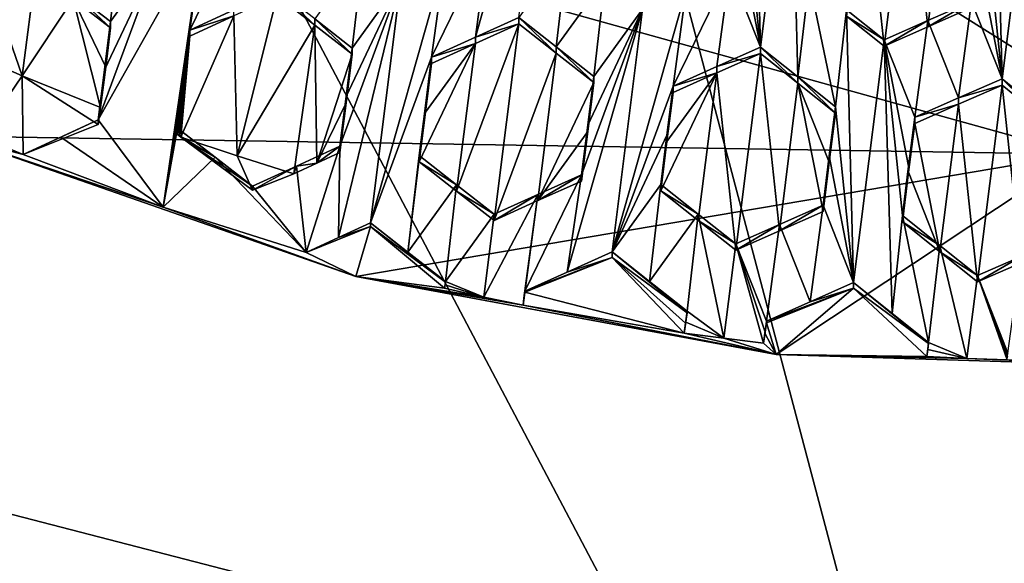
# Model space of a CAD drawing. Header units: metres. Extents: x -28 to 28, y -243 to 28.
# Tile 10 of 147: x -2.91 to -0.2, y -229.59 to -228.1. Entities that reach past the tile are written whole.
import ezdxf

# ---------------------------------------------------------------- set-up
doc = ezdxf.new("R2010")
doc.units = ezdxf.units.M
doc.layers.add('solid_10661043', color=7, linetype='CONTINUOUS')

msp = doc.modelspace()

# ---------------------------------------------------------------- linework, layer by layer
at = {"layer": 'solid_10661043'}
for points in [[(-6.468189, -240.147827, 149.682373), (0, -240.141998, 149.723801), (-2.982479, -33.177227, 120.627815)], [(0, -240.141998, 149.723801), (-0.000043, -33.363544, 120.662979), (-2.982479, -33.177227, 120.627815)], [(-3.305357, -235.757614, 145.381073), (-4.885979, -33.363503, 116.919937), (0.002991, -33.878384, 117.022713)], [(0, -235.869141, 145.41066), (-3.305357, -235.757614, 145.381073), (0.002991, -33.878384, 117.022713)], [(-8.043475, -223.244019, 117.530037), (8.043475, -227.407623, 118.645668), (5.242968, -231.574844, 119.762268)], [(-8.043475, -223.244019, 117.530037), (5.242968, -231.574844, 119.762268), (-7.775297, -228.205399, 118.859436)], [(0, -228.467987, 135.338913), (-3.987878, -227.359024, 135.041779), (-0.000009, -227.948135, 137.278625)], [(-3.094041, -228.418076, 132.944412), (-3.987878, -227.359024, 135.041779), (0, -228.467987, 135.338913)], [(-1.455541, -227.424454, 133.139847), (-1.658637, -228.145981, 133.09314), (-1.53919, -228.091782, 133.104263)], [(-1.62338, -227.880539, 133.10733), (-1.658637, -228.145981, 133.09314), (-1.455541, -227.424454, 133.139847)], [(-0.894589, -227.423859, 133.17366), (-0.925201, -227.690521, 133.159149), (-0.874922, -228.173447, 133.13739)], [(-0.894589, -227.423859, 133.17366), (-0.874922, -228.173447, 133.13739), (-0.791273, -227.505829, 133.174072)], [(-0.77216, -228.255127, 133.137177), (-0.791273, -227.505829, 133.174072), (-0.874922, -228.173447, 133.13739)], [(-0.77216, -228.255127, 133.137177), (-0.740994, -227.988907, 133.151718), (-0.791273, -227.505829, 133.174072)], [(-0.260932, -227.777008, 133.174225), (-0.210654, -228.260727, 133.149536), (-0.230561, -227.510223, 133.188522)], [(-0.230561, -227.510223, 133.188522), (-0.210654, -228.260727, 133.149536), (-0.127005, -227.593399, 133.18512)], [(-2.42188, -227.530655, 137.232422), (-6.835716, -227.604538, 137.371872), (0, -232.123337, 138.397369)], [(-1.129875, -227.85202, 137.283493), (-2.42188, -227.530655, 137.232422), (0, -232.123337, 138.397369)], [(-6.835716, -227.604538, 137.371872), (-11.290958, -232.286453, 138.747162), (0, -232.123337, 138.397369)], [(-0.127005, -227.593399, 133.18512), (-0.210654, -228.260727, 133.149536), (-0.108092, -228.343155, 133.145966)], [(-0.534875, -228.170334, 133.085724), (-0.467052, -227.628967, 133.115631), (-0.586814, -227.681915, 133.109695)], [(-0.534875, -228.170334, 133.085724), (-0.414671, -228.117325, 133.091171), (-0.467052, -227.628967, 133.115631)], [(-0.414671, -228.117325, 133.091171), (-0.364438, -227.71106, 133.113464), (-0.467052, -227.628967, 133.115631)], [(-0.638266, -228.087814, 133.087158), (-0.534875, -228.170334, 133.085724), (-0.586814, -227.681915, 133.109695)], [(-0.874922, -228.173447, 133.13739), (-0.925201, -227.690521, 133.159149), (-0.942112, -227.825485, 133.151733)], [(-0.414671, -228.117325, 133.091171), (-0.294844, -228.064651, 133.095947), (-0.364438, -227.71106, 133.113464)], [(-0.260932, -227.777008, 133.174225), (-0.277742, -227.911133, 133.167007), (-0.210654, -228.260727, 133.149536)], [(-2.443489, -228.126343, 133.021545), (-2.287648, -227.805557, 133.049255), (-2.406749, -227.860596, 133.034454)], [(-2.443489, -228.126343, 133.021545), (-2.322655, -228.070557, 133.036331), (-2.287648, -227.805557, 133.049255)], [(-2.764639, -228.023834, 132.987656), (-2.661607, -228.102997, 132.997681), (-2.630712, -227.837341, 133.009323)], [(-2.630712, -227.837341, 133.009323), (-2.661607, -228.102997, 132.997681), (-2.527679, -227.916595, 133.019012)], [(-0.874922, -228.173447, 133.13739), (-0.942112, -227.825485, 133.151733), (-0.959112, -227.961166, 133.144287)], [(-2.527679, -227.916595, 133.019012), (-2.695518, -228.372971, 132.985367), (-2.406749, -227.860596, 133.034454)], [(-2.517237, -228.613892, 132.996887), (-2.406749, -227.860596, 133.034454), (-2.695518, -228.372971, 132.985367)], [(-2.443489, -228.126343, 133.021545), (-2.406749, -227.860596, 133.034454), (-2.517237, -228.613892, 132.996887)], [(-1.129875, -227.85202, 137.283493), (0, -232.123337, 138.397369), (-0.000009, -227.948135, 137.278625)], [(-1.62338, -227.880539, 133.10733), (-1.779221, -228.200836, 133.08139), (-1.658637, -228.145981, 133.09314)], [(-1.62338, -227.880539, 133.10733), (-1.742747, -227.934875, 133.095566), (-1.779221, -228.200836, 133.08139)], [(-2.527679, -227.916595, 133.019012), (-2.678279, -228.235733, 132.991653), (-2.695518, -228.372971, 132.985367)], [(-2.527679, -227.916595, 133.019012), (-2.661607, -228.102997, 132.997681), (-2.678279, -228.235733, 132.991653)], [(-2.100426, -228.095612, 133.057541), (-1.997339, -228.175797, 133.063919), (-1.966505, -227.909637, 133.07724)], [(-1.863411, -227.989929, 133.083176), (-1.966505, -227.909637, 133.07724), (-1.997339, -228.175797, 133.063919)], [(-1.436267, -228.172638, 133.107635), (-1.405262, -227.906372, 133.121826), (-1.53919, -228.091782, 133.104263)], [(-1.436267, -228.172638, 133.107635), (-1.302357, -227.987366, 133.12468), (-1.405262, -227.906372, 133.121826)], [(-0.277742, -227.911133, 133.167007), (-0.294844, -228.047577, 133.159668), (-0.210654, -228.260727, 133.149536)], [(-1.742747, -227.934875, 133.095566), (-1.94706, -228.656998, 133.048553), (-1.779221, -228.200836, 133.08139)], [(-1.742747, -227.934875, 133.095566), (-1.863411, -227.989929, 133.083176), (-1.94706, -228.656998, 133.048553)], [(-2.905302, -228.252625, 132.900085), (-2.867726, -227.96199, 132.912872), (-2.98668, -228.017517, 132.895966)], [(-2.905302, -228.252625, 132.900085), (-2.76464, -228.041016, 132.923569), (-2.867726, -227.96199, 132.912872)], [(-1.114953, -228.280716, 133.121185), (-0.959112, -227.961166, 133.144287), (-1.078732, -228.014709, 133.13591)], [(-0.9946, -228.226852, 133.129593), (-0.959112, -227.961166, 133.144287), (-1.114953, -228.280716, 133.121185)], [(-0.874922, -228.173447, 133.13739), (-0.959112, -227.961166, 133.144287), (-0.9946, -228.226852, 133.129593)], [(-1.863411, -227.989929, 133.083176), (-2.03125, -228.446167, 133.050064), (-2.035368, -228.697296, 133.03949)], [(-1.863411, -227.989929, 133.083176), (-2.035368, -228.697296, 133.03949), (-1.94706, -228.656998, 133.048553)], [(-1.863411, -227.989929, 133.083176), (-2.014086, -228.309311, 133.057083), (-2.03125, -228.446167, 133.050064)], [(-1.863411, -227.989929, 133.083176), (-1.997339, -228.175797, 133.063919), (-2.014086, -228.309311, 133.057083)], [(-1.333071, -228.253876, 133.110367), (-1.302357, -227.987366, 133.12468), (-1.436267, -228.172638, 133.107635)], [(-1.333071, -228.253876, 133.110367), (-1.199143, -228.068756, 133.126892), (-1.302357, -227.987366, 133.12468)], [(-0.77216, -228.255127, 133.137177), (-0.668803, -228.337448, 133.136383), (-0.740994, -227.988907, 133.151718)], [(-0.638266, -228.070724, 133.150909), (-0.740994, -227.988907, 133.151718), (-0.668803, -228.337448, 133.136383)], [(-2.905302, -228.252625, 132.900085), (-2.98668, -228.017517, 132.895966), (-3.118411, -228.158859, 132.874954)], [(-2.76464, -228.041016, 132.923569), (-2.661607, -228.120178, 132.933563), (-2.764639, -228.023834, 132.987656)], [(-2.764639, -228.023834, 132.987656), (-2.661607, -228.120178, 132.933563), (-2.661607, -228.102997, 132.997681)], [(-2.322654, -228.087708, 132.972321), (-2.313727, -228.472717, 132.959061), (-2.203458, -228.032776, 132.986542)], [(-2.313727, -228.472717, 132.959061), (-2.100426, -228.112747, 132.993561), (-2.203458, -228.032776, 132.986542)], [(-2.100426, -228.112747, 132.993561), (-2.100426, -228.095612, 133.057541), (-2.203458, -228.015656, 133.050491)], [(-2.203458, -228.032776, 132.986542), (-2.100426, -228.112747, 132.993561), (-2.203458, -228.015656, 133.050491)], [(-1.282792, -228.736313, 133.090439), (-1.078732, -228.014709, 133.13591), (-1.199143, -228.068756, 133.126892)], [(-1.282792, -228.736313, 133.090439), (-1.114953, -228.280716, 133.121185), (-1.078732, -228.014709, 133.13591)], [(-2.905302, -228.252625, 132.900085), (-2.689176, -228.339706, 132.923416), (-2.76464, -228.041016, 132.923569)], [(-2.675205, -228.228455, 132.928574), (-2.661607, -228.120178, 132.933563), (-2.76464, -228.041016, 132.923569)], [(-2.76464, -228.041016, 132.923569), (-2.689176, -228.339706, 132.923416), (-2.675205, -228.228455, 132.928574)], [(-0.294844, -228.047577, 133.159668), (-0.414671, -228.117325, 133.091171), (-0.414672, -228.100235, 133.154922)], [(-0.294844, -228.047577, 133.159668), (-0.414672, -228.100235, 133.154922), (-0.330517, -228.313248, 133.145309)], [(-0.294844, -228.047577, 133.159668), (-0.294844, -228.064651, 133.095947), (-0.414671, -228.117325, 133.091171)], [(-0.294844, -228.047577, 133.159668), (-0.330517, -228.313248, 133.145309), (-0.210654, -228.260727, 133.149536)], [(-2.322654, -228.087708, 132.972321), (-2.468352, -228.420685, 132.945114), (-2.313727, -228.472717, 132.959061)], [(-2.322654, -228.087708, 132.972321), (-2.443489, -228.143509, 132.957474), (-2.468352, -228.420685, 132.945114)], [(-2.322654, -228.087708, 132.972321), (-2.322655, -228.070557, 133.036331), (-2.443489, -228.126343, 133.021545)], [(-2.322654, -228.087708, 132.972321), (-2.443489, -228.126343, 133.021545), (-2.443489, -228.143509, 132.957474)], [(-1.53919, -228.108887, 133.040405), (-1.53919, -228.091782, 133.104263), (-1.658637, -228.145981, 133.09314)], [(-1.436267, -228.189758, 133.043732), (-1.53919, -228.091782, 133.104263), (-1.53919, -228.108887, 133.040405)], [(-1.436267, -228.189758, 133.043732), (-1.436267, -228.172638, 133.107635), (-1.53919, -228.091782, 133.104263)], [(-1.406344, -228.791885, 133.08078), (-1.199143, -228.068756, 133.126892), (-1.366982, -228.52449, 133.095673)], [(-1.406344, -228.791885, 133.08078), (-1.282792, -228.736313, 133.090439), (-1.199143, -228.068756, 133.126892)], [(-1.349918, -228.388321, 133.103073), (-1.366982, -228.52449, 133.095673), (-1.199143, -228.068756, 133.126892)], [(-1.349918, -228.388321, 133.103073), (-1.199143, -228.068756, 133.126892), (-1.333071, -228.253876, 133.110367)], [(-0.638266, -228.070724, 133.150909), (-0.668803, -228.337448, 133.136383), (-0.618524, -228.820786, 133.113068)], [(-0.534875, -228.153229, 133.149521), (-0.638266, -228.070724, 133.150909), (-0.618524, -228.820786, 133.113068)], [(-0.534875, -228.153229, 133.149521), (-0.638266, -228.087814, 133.087158), (-0.638266, -228.070724, 133.150909)], [(-0.534875, -228.153229, 133.149521), (-0.534875, -228.170334, 133.085724), (-0.638266, -228.087814, 133.087158)], [(-2.678279, -228.235733, 132.991653), (-2.661607, -228.102997, 132.997681), (-2.675205, -228.228455, 132.928574)], [(-2.661607, -228.102997, 132.997681), (-2.661607, -228.120178, 132.933563), (-2.675205, -228.228455, 132.928574)], [(-2.313727, -228.472717, 132.959061), (-2.157927, -228.521393, 132.972092), (-2.100426, -228.112747, 132.993561)], [(-2.094403, -228.492279, 132.979065), (-2.100426, -228.112747, 132.993561), (-2.157927, -228.521393, 132.972092)], [(-2.100426, -228.095612, 133.057541), (-1.997339, -228.192947, 132.999908), (-1.997339, -228.175797, 133.063919)], [(-2.100426, -228.112747, 132.993561), (-1.997339, -228.192947, 132.999908), (-2.100426, -228.095612, 133.057541)], [(-2.094403, -228.492279, 132.979065), (-1.997339, -228.192947, 132.999908), (-2.100426, -228.112747, 132.993561)], [(-1.710164, -228.569153, 133.007324), (-1.53919, -228.108887, 133.040405), (-1.658637, -228.163116, 133.029205)], [(-1.710164, -228.569153, 133.007324), (-1.607013, -228.650101, 133.011017), (-1.53919, -228.108887, 133.040405)], [(-1.658637, -228.163116, 133.029205), (-1.53919, -228.108887, 133.040405), (-1.658637, -228.145981, 133.09314)], [(-1.436267, -228.189758, 133.043732), (-1.53919, -228.108887, 133.040405), (-1.607013, -228.650101, 133.011017)], [(-0.414672, -228.100235, 133.154922), (-0.414671, -228.117325, 133.091171), (-0.534875, -228.170334, 133.085724)], [(-0.414672, -228.100235, 133.154922), (-0.534875, -228.170334, 133.085724), (-0.534875, -228.153229, 133.149521)], [(-0.414672, -228.100235, 133.154922), (-0.534875, -228.153229, 133.149521), (-0.450685, -228.366089, 133.140442)], [(-0.414672, -228.100235, 133.154922), (-0.450685, -228.366089, 133.140442), (-0.330517, -228.313248, 133.145309)], [(-2.460186, -228.259323, 133.015228), (-2.443489, -228.126343, 133.021545), (-2.517237, -228.613892, 132.996887)], [(-2.443489, -228.143509, 132.957474), (-2.472877, -228.417175, 132.944748), (-2.468352, -228.420685, 132.945114)], [(-2.443489, -228.143509, 132.957474), (-2.460184, -228.276505, 132.95105), (-2.472877, -228.417175, 132.944748)], [(-2.443489, -228.143509, 132.957474), (-2.443489, -228.126343, 133.021545), (-2.460186, -228.259323, 133.015228)], [(-2.443489, -228.143509, 132.957474), (-2.460186, -228.259323, 133.015228), (-2.460184, -228.276505, 132.95105)], [(-1.658637, -228.163116, 133.029205), (-1.658637, -228.145981, 133.09314), (-1.779221, -228.200836, 133.08139)], [(-2.905302, -228.252625, 132.900085), (-3.118411, -228.158859, 132.874954), (-3.018979, -228.420425, 132.945038)], [(-1.710164, -228.569153, 133.007324), (-1.658637, -228.163116, 133.029205), (-1.813133, -228.48851, 133.003006)], [(-1.795997, -228.351807, 133.010284), (-1.813133, -228.48851, 133.003006), (-1.658637, -228.163116, 133.029205)], [(-1.795997, -228.351807, 133.010284), (-1.658637, -228.163116, 133.029205), (-1.779221, -228.217987, 133.01741)], [(-1.779221, -228.217987, 133.01741), (-1.658637, -228.163116, 133.029205), (-1.779221, -228.200836, 133.08139)], [(-1.333071, -228.271011, 133.046417), (-1.333071, -228.253876, 133.110367), (-1.436267, -228.172638, 133.107635)], [(-1.436267, -228.189758, 133.043732), (-1.333071, -228.271011, 133.046417), (-1.436267, -228.172638, 133.107635)], [(-0.874922, -228.173447, 133.13739), (-0.9946, -228.226852, 133.129593), (-0.874922, -228.190552, 133.073547)], [(-0.874922, -228.173447, 133.13739), (-0.874922, -228.190552, 133.073547), (-0.77216, -228.272247, 133.073288)], [(-0.77216, -228.255127, 133.137177), (-0.874922, -228.173447, 133.13739), (-0.77216, -228.272247, 133.073288)], [(-0.534875, -228.153229, 133.149521), (-0.618524, -228.820786, 133.113068), (-0.512441, -228.905548, 133.111237)], [(-0.534875, -228.153229, 133.149521), (-0.512441, -228.905548, 133.111237), (-0.484596, -228.636703, 133.125732)], [(-0.534875, -228.153229, 133.149521), (-0.484596, -228.636703, 133.125732), (-0.467533, -228.500534, 133.133133)], [(-0.534875, -228.153229, 133.149521), (-0.467533, -228.500534, 133.133133), (-0.450685, -228.366089, 133.140442)], [(-2.014087, -228.326508, 132.992981), (-1.997339, -228.192947, 132.999908), (-2.094403, -228.492279, 132.979065)], [(-2.014087, -228.326508, 132.992981), (-2.014086, -228.309311, 133.057083), (-1.997339, -228.175797, 133.063919)], [(-1.997339, -228.192947, 132.999908), (-2.014087, -228.326508, 132.992981), (-1.997339, -228.175797, 133.063919)], [(-1.94706, -228.656998, 133.048553), (-1.844417, -228.737259, 133.053329), (-1.779221, -228.200836, 133.08139)], [(-1.795999, -228.334656, 133.074371), (-1.779221, -228.200836, 133.08139), (-1.844417, -228.737259, 133.053329)], [(-1.795999, -228.334656, 133.074371), (-1.779221, -228.217987, 133.01741), (-1.779221, -228.200836, 133.08139)], [(-1.436267, -228.189758, 133.043732), (-1.607013, -228.650101, 133.011017), (-1.486537, -228.595612, 133.021561)], [(-1.436267, -228.189758, 133.043732), (-1.486537, -228.595612, 133.021561), (-1.333071, -228.271011, 133.046417)], [(-0.874922, -228.190552, 133.073547), (-0.9946, -228.243973, 133.065704), (-0.942745, -228.731964, 133.043411)], [(-0.9946, -228.226852, 133.129593), (-0.9946, -228.243973, 133.065704), (-0.874922, -228.190552, 133.073547)], [(-0.874922, -228.190552, 133.073547), (-0.942745, -228.731964, 133.043411), (-0.822466, -228.678436, 133.050705)], [(-0.77216, -228.272247, 133.073288), (-0.874922, -228.190552, 133.073547), (-0.822466, -228.678436, 133.050705)], [(-7.775297, -228.205399, 118.859436), (5.242968, -231.574844, 119.762268), (-6.472847, -230.386093, 119.443748)], [(-2.678279, -228.235733, 132.991653), (-2.675205, -228.228455, 132.928574), (-2.689176, -228.339706, 132.923416)], [(-1.795997, -228.351807, 133.010284), (-1.779221, -228.217987, 133.01741), (-1.795999, -228.334656, 133.074371)], [(-0.9946, -228.226852, 133.129593), (-1.114953, -228.280716, 133.121185), (-0.9946, -228.243973, 133.065704)], [(-2.905302, -228.252625, 132.900085), (-3.018979, -228.420425, 132.945038), (-2.902436, -228.469025, 132.958069)], [(-2.905302, -228.252625, 132.900085), (-2.695518, -228.38623, 132.935883), (-2.689176, -228.339706, 132.923416)], [(-2.905302, -228.252625, 132.900085), (-2.902436, -228.469025, 132.958069), (-2.695518, -228.38623, 132.935883)], [(-2.695518, -228.38623, 132.935883), (-2.678279, -228.235733, 132.991653), (-2.689176, -228.339706, 132.923416)], [(-2.695518, -228.38623, 132.935883), (-2.695518, -228.372971, 132.985367), (-2.678279, -228.235733, 132.991653)], [(-1.349919, -228.405487, 133.039017), (-1.333071, -228.253876, 133.110367), (-1.333071, -228.271011, 133.046417)], [(-1.349919, -228.405487, 133.039017), (-1.349918, -228.388321, 133.103073), (-1.333071, -228.253876, 133.110367)], [(-0.9946, -228.243973, 133.065704), (-1.148865, -228.568542, 133.042221), (-1.046025, -228.650009, 133.043091)], [(-0.9946, -228.243973, 133.065704), (-1.131843, -228.432678, 133.049759), (-1.148865, -228.568542, 133.042221)], [(-0.9946, -228.243973, 133.065704), (-1.114953, -228.297852, 133.057236), (-1.131843, -228.432678, 133.049759)], [(-1.114953, -228.280716, 133.121185), (-1.114953, -228.297852, 133.057236), (-0.9946, -228.243973, 133.065704)], [(-0.9946, -228.243973, 133.065704), (-1.046025, -228.650009, 133.043091), (-0.942745, -228.731964, 133.043411)], [(-0.77216, -228.255127, 133.137177), (-0.668803, -228.354584, 133.072449), (-0.668803, -228.337448, 133.136383)], [(-0.77216, -228.255127, 133.137177), (-0.77216, -228.272247, 133.073288), (-0.668803, -228.354584, 133.072449)], [(-2.460186, -228.259323, 133.015228), (-2.517237, -228.613892, 132.996887), (-2.477401, -228.396454, 133.008667)], [(-2.460184, -228.276505, 132.95105), (-2.460186, -228.259323, 133.015228), (-2.477401, -228.396454, 133.008667)], [(-2.460184, -228.276505, 132.95105), (-2.477401, -228.396454, 133.008667), (-2.477401, -228.413681, 132.944397)], [(-2.460184, -228.276505, 132.95105), (-2.477401, -228.413681, 132.944397), (-2.472877, -228.417175, 132.944748)], [(-1.349919, -228.405487, 133.039017), (-1.333071, -228.271011, 133.046417), (-1.486537, -228.595612, 133.021561)], [(-1.131844, -228.415512, 133.1138), (-1.114953, -228.280716, 133.121185), (-1.282792, -228.736313, 133.090439)], [(-1.131844, -228.415512, 133.1138), (-1.114953, -228.297852, 133.057236), (-1.114953, -228.280716, 133.121185)], [(-0.77216, -228.272247, 133.073288), (-0.822466, -228.678436, 133.050705), (-0.702714, -228.625275, 133.057419)], [(-0.77216, -228.272247, 133.073288), (-0.702714, -228.625275, 133.057419), (-0.685694, -228.48941, 133.064957)], [(-0.77216, -228.272247, 133.073288), (-0.685694, -228.48941, 133.064957), (-0.668803, -228.354584, 133.072449)], [(-0.330517, -228.313248, 133.145309), (-0.210654, -228.277832, 133.085663), (-0.210654, -228.260727, 133.149536)], [(-0.330517, -228.330383, 133.081406), (-0.278477, -228.819046, 133.05629), (-0.210654, -228.277832, 133.085663)], [(-0.330517, -228.330383, 133.081406), (-0.210654, -228.277832, 133.085663), (-0.330517, -228.313248, 133.145309)], [(-0.15835, -228.766495, 133.060196), (-0.210654, -228.277832, 133.085663), (-0.278477, -228.819046, 133.05629)], [(-0.108092, -228.360275, 133.082047), (-0.108092, -228.343155, 133.145966), (-0.210654, -228.260727, 133.149536)], [(-0.210654, -228.277832, 133.085663), (-0.108092, -228.360275, 133.082047), (-0.210654, -228.260727, 133.149536)], [(-0.15835, -228.766495, 133.060196), (-0.108092, -228.360275, 133.082047), (-0.210654, -228.277832, 133.085663)], [(-2.03125, -228.463379, 132.98587), (-2.03125, -228.446167, 133.050064), (-2.014086, -228.309311, 133.057083)], [(-2.014087, -228.326508, 132.992981), (-2.03125, -228.463379, 132.98587), (-2.014086, -228.309311, 133.057083)], [(-1.131844, -228.415512, 133.1138), (-1.131843, -228.432678, 133.049759), (-1.114953, -228.297852, 133.057236)], [(-2.094403, -228.492279, 132.979065), (-2.03125, -228.463379, 132.98587), (-2.014087, -228.326508, 132.992981)], [(-1.844417, -228.737259, 133.053329), (-1.813133, -228.471313, 133.067184), (-1.795999, -228.334656, 133.074371)], [(-1.795997, -228.351807, 133.010284), (-1.795999, -228.334656, 133.074371), (-1.813133, -228.471313, 133.067184)], [(-0.330517, -228.330383, 133.081406), (-0.330517, -228.313248, 133.145309), (-0.450685, -228.366089, 133.140442)], [(-0.330517, -228.330383, 133.081406), (-0.450685, -228.383224, 133.076492), (-0.381924, -228.736099, 133.059189)], [(-0.330517, -228.330383, 133.081406), (-0.450685, -228.366089, 133.140442), (-0.450685, -228.383224, 133.076492)], [(-0.330517, -228.330383, 133.081406), (-0.381924, -228.736099, 133.059189), (-0.278477, -228.819046, 133.05629)], [(-1.795997, -228.351807, 133.010284), (-1.813133, -228.471313, 133.067184), (-1.813133, -228.48851, 133.003006)], [(-0.685694, -228.48941, 133.064957), (-0.685693, -228.472244, 133.128998), (-0.668803, -228.337448, 133.136383)], [(-0.668803, -228.354584, 133.072449), (-0.685694, -228.48941, 133.064957), (-0.668803, -228.337448, 133.136383)], [(-0.685693, -228.472244, 133.128998), (-0.618524, -228.820786, 133.113068), (-0.668803, -228.337448, 133.136383)], [(-2.902436, -228.469025, 132.958069), (-2.695518, -228.372971, 132.985367), (-2.695518, -228.38623, 132.935883)], [(-2.902436, -228.469025, 132.958069), (-2.798307, -228.420654, 132.971939), (-2.695518, -228.372971, 132.985367)], [(-2.517237, -228.613892, 132.996887), (-2.695518, -228.372971, 132.985367), (-2.798307, -228.420654, 132.971939)], [(-1.349918, -228.388321, 133.103073), (-1.366982, -228.541687, 133.031525), (-1.366982, -228.52449, 133.095673)], [(-1.349919, -228.405487, 133.039017), (-1.366982, -228.541687, 133.031525), (-1.349918, -228.388321, 133.103073)], [(-0.450685, -228.383224, 133.076492), (-0.450685, -228.366089, 133.140442), (-0.467533, -228.500534, 133.133133)], [(-0.467532, -228.5177, 133.069092), (-0.450685, -228.383224, 133.076492), (-0.467533, -228.500534, 133.133133)], [(-0.467532, -228.5177, 133.069092), (-0.381924, -228.736099, 133.059189), (-0.450685, -228.383224, 133.076492)], [(-1.987188, -228.804352, 133.047913), (-3.094041, -228.418076, 132.944412), (0, -228.467987, 135.338913)], [(-2.517237, -228.613892, 132.996887), (-3.094041, -228.418076, 132.944412), (-1.987188, -228.804352, 133.047913)], [(-2.517237, -228.613892, 132.996887), (-2.902436, -228.469025, 132.958069), (-3.094041, -228.418076, 132.944412)], [(-3.018979, -228.420425, 132.945038), (-3.094041, -228.418076, 132.944412), (-2.902436, -228.469025, 132.958069)], [(-2.517237, -228.613892, 132.996887), (-2.374349, -228.476227, 133.016495), (-2.477401, -228.396454, 133.008667)], [(-2.477401, -228.413681, 132.944397), (-2.477401, -228.396454, 133.008667), (-2.374349, -228.476227, 133.016495)], [(-2.472877, -228.417175, 132.944748), (-2.477401, -228.413681, 132.944397), (-2.374349, -228.476227, 133.016495)], [(-2.468352, -228.420685, 132.945114), (-2.472877, -228.417175, 132.944748), (-2.374349, -228.476227, 133.016495)], [(-1.486537, -228.595612, 133.021561), (-1.366982, -228.541687, 133.031525), (-1.349919, -228.405487, 133.039017)], [(-1.282792, -228.736313, 133.090439), (-1.148865, -228.551361, 133.106354), (-1.131844, -228.415512, 133.1138)], [(-1.148865, -228.551361, 133.106354), (-1.131843, -228.432678, 133.049759), (-1.131844, -228.415512, 133.1138)], [(-2.517237, -228.613892, 132.996887), (-2.798307, -228.420654, 132.971939), (-2.902436, -228.469025, 132.958069)], [(-2.468352, -228.420685, 132.945114), (-2.374349, -228.476227, 133.016495), (-2.271281, -228.556168, 133.023682)], [(-2.271281, -228.566742, 132.984253), (-2.468352, -228.420685, 132.945114), (-2.271281, -228.556168, 133.023682)], [(-2.313727, -228.472717, 132.959061), (-2.468352, -228.420685, 132.945114), (-2.271281, -228.566742, 132.984253)], [(-1.148865, -228.551361, 133.106354), (-1.148865, -228.568542, 133.042221), (-1.131843, -228.432678, 133.049759)], [(-2.150584, -228.500809, 133.03717), (-2.124333, -228.737961, 133.030121), (-2.03125, -228.446167, 133.050064)], [(-2.094403, -228.492279, 132.979065), (-2.150584, -228.500809, 133.03717), (-2.03125, -228.446167, 133.050064)], [(-2.124333, -228.737961, 133.030121), (-2.035368, -228.697296, 133.03949), (-2.03125, -228.446167, 133.050064)], [(-2.094403, -228.492279, 132.979065), (-2.03125, -228.446167, 133.050064), (-2.03125, -228.463379, 132.98587)], [(-0.831387, -229.018616, 133.105331), (-1.987188, -228.804352, 133.047913), (0, -228.467987, 135.338913)], [(-1.844417, -228.737259, 133.053329), (-1.710164, -228.551941, 133.071533), (-1.813133, -228.471313, 133.067184)], [(-1.813133, -228.48851, 133.003006), (-1.813133, -228.471313, 133.067184), (-1.710164, -228.551941, 133.071533)], [(0.344859, -229.055603, 133.115234), (-0.831387, -229.018616, 133.105331), (0, -228.467987, 135.338913)], [(-0.702714, -228.608093, 133.121552), (-0.618524, -228.820786, 133.113068), (-0.685693, -228.472244, 133.128998)], [(-0.702714, -228.625275, 133.057419), (-0.702714, -228.608093, 133.121552), (-0.685693, -228.472244, 133.128998)], [(-0.685694, -228.48941, 133.064957), (-0.702714, -228.625275, 133.057419), (-0.685693, -228.472244, 133.128998)], [(-2.517237, -228.613892, 132.996887), (-2.124333, -228.737961, 133.030121), (-2.374349, -228.476227, 133.016495)], [(-2.124333, -228.737961, 133.030121), (-2.271281, -228.556168, 133.023682), (-2.374349, -228.476227, 133.016495)], [(-2.313727, -228.472717, 132.959061), (-2.271281, -228.566742, 132.984253), (-2.157927, -228.521393, 132.972092)], [(-2.094403, -228.492279, 132.979065), (-2.157927, -228.521393, 132.972092), (-2.150584, -228.500809, 133.03717)], [(-1.710164, -228.569153, 133.007324), (-1.813133, -228.48851, 133.003006), (-1.710164, -228.551941, 133.071533)], [(-2.150584, -228.500809, 133.03717), (-2.271281, -228.566742, 132.984253), (-2.271281, -228.556168, 133.023682)], [(-2.150584, -228.500809, 133.03717), (-2.271281, -228.556168, 133.023682), (-2.124333, -228.737961, 133.030121)], [(-2.157927, -228.521393, 132.972092), (-2.271281, -228.566742, 132.984253), (-2.150584, -228.500809, 133.03717)], [(-1.522823, -228.844406, 133.071182), (-1.366982, -228.52449, 133.095673), (-1.486537, -228.578415, 133.085754)], [(-1.406344, -228.791885, 133.08078), (-1.366982, -228.52449, 133.095673), (-1.522823, -228.844406, 133.071182)], [(-1.486537, -228.595612, 133.021561), (-1.486537, -228.578415, 133.085754), (-1.366982, -228.52449, 133.095673)], [(-1.366982, -228.541687, 133.031525), (-1.486537, -228.595612, 133.021561), (-1.366982, -228.52449, 133.095673)], [(-0.467532, -228.5177, 133.069092), (-0.467533, -228.500534, 133.133133), (-0.484596, -228.636703, 133.125732)], [(-0.467532, -228.5177, 133.069092), (-0.484596, -228.636703, 133.125732), (-0.484596, -228.653885, 133.061584)], [(-0.467532, -228.5177, 133.069092), (-0.484596, -228.653885, 133.061584), (-0.381924, -228.736099, 133.059189)], [(-1.844417, -228.737259, 133.053329), (-1.740941, -228.818329, 133.057541), (-1.710164, -228.551941, 133.071533)], [(-1.740941, -228.818329, 133.057541), (-1.607013, -228.632889, 133.075272), (-1.710164, -228.551941, 133.071533)], [(-1.710164, -228.569153, 133.007324), (-1.710164, -228.551941, 133.071533), (-1.607013, -228.632889, 133.075272)], [(-1.148865, -228.551361, 133.106354), (-1.282792, -228.736313, 133.090439), (-1.180081, -228.81752, 133.091873)], [(-1.046025, -228.632813, 133.107285), (-1.148865, -228.551361, 133.106354), (-1.180081, -228.81752, 133.091873)], [(-1.046025, -228.632813, 133.107285), (-1.148865, -228.568542, 133.042221), (-1.148865, -228.551361, 133.106354)], [(-1.710164, -228.569153, 133.007324), (-1.607013, -228.632889, 133.075272), (-1.607013, -228.650101, 133.011017)], [(-1.635503, -228.860779, 133.063034), (-1.486537, -228.578415, 133.085754), (-1.607013, -228.632889, 133.075272)], [(-1.635503, -228.860779, 133.063034), (-1.527702, -228.883347, 133.069077), (-1.486537, -228.578415, 133.085754)], [(-1.607013, -228.650101, 133.011017), (-1.607013, -228.632889, 133.075272), (-1.486537, -228.578415, 133.085754)], [(-1.486537, -228.595612, 133.021561), (-1.607013, -228.650101, 133.011017), (-1.486537, -228.578415, 133.085754)], [(-1.525259, -228.863846, 133.070129), (-1.486537, -228.578415, 133.085754), (-1.527702, -228.883347, 133.069077)], [(-1.525259, -228.863846, 133.070129), (-1.522823, -228.844406, 133.071182), (-1.486537, -228.578415, 133.085754)], [(-1.046025, -228.632813, 133.107285), (-1.046025, -228.650009, 133.043091), (-1.148865, -228.568542, 133.042221)], [(-2.517237, -228.613892, 132.996887), (-1.987188, -228.804352, 133.047913), (-2.124333, -228.737961, 133.030121)], [(-1.740941, -228.818329, 133.057541), (-1.635503, -228.860779, 133.063034), (-1.607013, -228.632889, 133.075272)], [(-1.046025, -228.632813, 133.107285), (-1.180081, -228.81752, 133.091873), (-1.076673, -228.899429, 133.092758)], [(-1.046025, -228.632813, 133.107285), (-1.076673, -228.899429, 133.092758), (-0.975226, -228.973999, 133.093369)], [(-0.942745, -228.714752, 133.107635), (-1.046025, -228.650009, 133.043091), (-1.046025, -228.632813, 133.107285)], [(-0.942745, -228.714752, 133.107635), (-1.046025, -228.632813, 133.107285), (-0.975226, -228.973999, 133.093369)], [(-0.822466, -228.661224, 133.114899), (-0.73814, -228.873734, 133.106934), (-0.702714, -228.608093, 133.121552)], [(-0.822466, -228.678436, 133.050705), (-0.702714, -228.608093, 133.121552), (-0.702714, -228.625275, 133.057419)], [(-0.822466, -228.661224, 133.114899), (-0.702714, -228.608093, 133.121552), (-0.822466, -228.678436, 133.050705)], [(-0.702714, -228.608093, 133.121552), (-0.73814, -228.873734, 133.106934), (-0.618524, -228.820786, 133.113068)], [(-1.94706, -228.667038, 133.011124), (-1.94706, -228.656998, 133.048553), (-2.035368, -228.697296, 133.03949)], [(-1.740941, -228.819809, 133.052048), (-1.844417, -228.737259, 133.053329), (-1.94706, -228.656998, 133.048553)], [(-1.94706, -228.667038, 133.011124), (-1.740941, -228.819809, 133.052048), (-1.94706, -228.656998, 133.048553)], [(-0.942745, -228.714752, 133.107635), (-0.942745, -228.731964, 133.043411), (-1.046025, -228.650009, 133.043091)], [(-0.822466, -228.661224, 133.114899), (-0.942745, -228.714752, 133.107635), (-0.858555, -228.92717, 133.100189)], [(-0.822466, -228.661224, 133.114899), (-0.822466, -228.678436, 133.050705), (-0.942745, -228.731964, 133.043411)], [(-0.822466, -228.661224, 133.114899), (-0.942745, -228.731964, 133.043411), (-0.942745, -228.714752, 133.107635)], [(-0.822466, -228.661224, 133.114899), (-0.858555, -228.92717, 133.100189), (-0.73814, -228.873734, 133.106934)], [(-0.512441, -228.905548, 133.111237), (-0.412405, -228.985611, 133.109024), (-0.484596, -228.636703, 133.125732)], [(-0.484596, -228.636703, 133.125732), (-0.412405, -228.985611, 133.109024), (-0.381924, -228.718887, 133.123398)], [(-0.484596, -228.653885, 133.061584), (-0.484596, -228.636703, 133.125732), (-0.381924, -228.718887, 133.123398)], [(-0.381924, -228.736099, 133.059189), (-0.484596, -228.653885, 133.061584), (-0.381924, -228.718887, 133.123398)], [(-1.94706, -228.667038, 133.011124), (-2.124333, -228.737961, 133.030121), (-1.987188, -228.804352, 133.047913)], [(-1.94706, -228.667038, 133.011124), (-2.035368, -228.697296, 133.03949), (-2.124333, -228.737961, 133.030121)], [(-1.94706, -228.667038, 133.011124), (-1.987188, -228.804352, 133.047913), (-1.743234, -228.836639, 133.056564)], [(-1.94706, -228.667038, 133.011124), (-1.743234, -228.836639, 133.056564), (-1.740941, -228.819809, 133.052048)], [(-0.942745, -228.714752, 133.107635), (-0.975226, -228.973999, 133.093369), (-0.866072, -228.987167, 133.096893)], [(-0.942745, -228.714752, 133.107635), (-0.862314, -228.957184, 133.098541), (-0.858555, -228.92717, 133.100189)], [(-0.942745, -228.714752, 133.107635), (-0.866072, -228.987167, 133.096893), (-0.862314, -228.957184, 133.098541)], [(-1.740941, -228.819809, 133.052048), (-1.740941, -228.818329, 133.057541), (-1.844417, -228.737259, 133.053329)], [(-1.282792, -228.751511, 133.033752), (-1.282792, -228.736313, 133.090439), (-1.406344, -228.791885, 133.08078)], [(-1.076673, -228.904282, 133.074692), (-1.180081, -228.81752, 133.091873), (-1.282792, -228.736313, 133.090439)], [(-1.076673, -228.904282, 133.074692), (-1.282792, -228.736313, 133.090439), (-1.282792, -228.751511, 133.033752)], [(-0.307113, -229.029709, 133.108292), (-0.381924, -228.718887, 133.123398), (-0.412405, -228.985611, 133.109024)], [(-0.381924, -228.736099, 133.059189), (-0.381924, -228.718887, 133.123398), (-0.278477, -228.801834, 133.120544)], [(-0.307113, -229.029709, 133.108292), (-0.278477, -228.801834, 133.120544), (-0.381924, -228.718887, 133.123398)], [(-0.381924, -228.736099, 133.059189), (-0.278477, -228.801834, 133.120544), (-0.278477, -228.819046, 133.05629)], [(-1.282792, -228.751511, 133.033752), (-1.522823, -228.844406, 133.071182), (-1.522823, -228.847549, 133.059494)], [(-1.282792, -228.751511, 133.033752), (-1.406344, -228.791885, 133.08078), (-1.522823, -228.844406, 133.071182)], [(-1.282792, -228.751511, 133.033752), (-1.522823, -228.847549, 133.059494), (-1.08427, -228.960022, 133.08963)], [(-1.080486, -228.932251, 133.082184), (-1.282792, -228.751511, 133.033752), (-1.08427, -228.960022, 133.08963)], [(-1.080486, -228.932251, 133.082184), (-1.076673, -228.904282, 133.074692), (-1.282792, -228.751511, 133.033752)], [(-0.278477, -228.801834, 133.120544), (-0.194287, -229.015015, 133.110245), (-0.15835, -228.749283, 133.124405)], [(-0.278477, -228.819046, 133.05629), (-0.278477, -228.801834, 133.120544), (-0.15835, -228.749283, 133.124405)], [(-0.15835, -228.766495, 133.060196), (-0.278477, -228.819046, 133.05629), (-0.15835, -228.749283, 133.124405)], [(-1.527702, -228.883347, 133.069077), (-1.987188, -228.804352, 133.047913), (-0.831387, -229.018616, 133.105331)], [(-1.635503, -228.860779, 133.063034), (-1.987188, -228.804352, 133.047913), (-1.527702, -228.883347, 133.069077)], [(-1.743234, -228.836639, 133.056564), (-1.987188, -228.804352, 133.047913), (-1.635503, -228.860779, 133.063034)], [(-1.740941, -228.819809, 133.052048), (-1.743234, -228.836639, 133.056564), (-1.742089, -228.827499, 133.057053)], [(-1.740941, -228.818329, 133.057541), (-1.742089, -228.827499, 133.057053), (-1.635503, -228.860779, 133.063034)], [(-1.740941, -228.819809, 133.052048), (-1.742089, -228.827499, 133.057053), (-1.740941, -228.818329, 133.057541)], [(-1.076673, -228.904282, 133.074692), (-1.076673, -228.899429, 133.092758), (-1.180081, -228.81752, 133.091873)], [(-0.618524, -228.835983, 133.056381), (-0.618524, -228.820786, 133.113068), (-0.73814, -228.873734, 133.106934)], [(-0.618524, -228.835983, 133.056381), (-0.412405, -228.988754, 133.097321), (-0.618524, -228.820786, 133.113068)], [(-0.512441, -228.905548, 133.111237), (-0.618524, -228.820786, 133.113068), (-0.412405, -228.988754, 133.097321)], [(-0.307113, -229.029709, 133.108292), (-0.19658, -229.03331, 133.109268), (-0.278477, -228.801834, 133.120544)], [(-0.278477, -228.801834, 133.120544), (-0.195435, -229.024185, 133.109756), (-0.194287, -229.015015, 133.110245)], [(-0.278477, -228.801834, 133.120544), (-0.19658, -229.03331, 133.109268), (-0.195435, -229.024185, 133.109756)], [(-1.742089, -228.827499, 133.057053), (-1.743234, -228.836639, 133.056564), (-1.635503, -228.860779, 133.063034)], [(-1.525259, -228.863846, 133.070129), (-1.527702, -228.883347, 133.069077), (-1.522823, -228.847549, 133.059494)], [(-1.08427, -228.960022, 133.08963), (-1.522823, -228.847549, 133.059494), (-1.527702, -228.883347, 133.069077)], [(-1.525259, -228.863846, 133.070129), (-1.522823, -228.847549, 133.059494), (-1.522823, -228.844406, 133.071182)], [(-0.858555, -228.932022, 133.082123), (-0.831387, -229.018616, 133.105331), (-0.618524, -228.835983, 133.056381)], [(-0.618524, -228.835983, 133.056381), (-0.73814, -228.873734, 133.106934), (-0.858555, -228.92717, 133.100189)], [(-0.858555, -228.932022, 133.082123), (-0.618524, -228.835983, 133.056381), (-0.858555, -228.92717, 133.100189)], [(-0.618524, -228.835983, 133.056381), (-0.831387, -229.018616, 133.105331), (-0.417284, -229.024551, 133.106918)], [(-0.618524, -228.835983, 133.056381), (-0.417284, -229.024551, 133.106918), (-0.412405, -228.988754, 133.097321)], [(-1.08427, -228.960022, 133.08963), (-1.527702, -228.883347, 133.069077), (-0.831387, -229.018616, 133.105331)], [(-1.080486, -228.932251, 133.082184), (-1.080432, -228.929443, 133.09111), (-1.076673, -228.899429, 133.092758)], [(-1.080486, -228.932251, 133.082184), (-1.076673, -228.899429, 133.092758), (-1.076673, -228.904282, 133.074692)], [(-1.076673, -228.899429, 133.092758), (-1.080432, -228.929443, 133.09111), (-0.975226, -228.973999, 133.093369)], [(-0.512441, -228.905548, 133.111237), (-0.412405, -228.988754, 133.097321), (-0.412405, -228.985611, 133.109024)], [(-1.080432, -228.929443, 133.09111), (-1.08427, -228.960022, 133.08963), (-0.975226, -228.973999, 133.093369)], [(-1.080486, -228.932251, 133.082184), (-1.08427, -228.960022, 133.08963), (-1.080432, -228.929443, 133.09111)], [(-0.862368, -228.959991, 133.089615), (-0.831387, -229.018616, 133.105331), (-0.858555, -228.932022, 133.082123)], [(-0.862314, -228.957184, 133.098541), (-0.862368, -228.959991, 133.089615), (-0.858555, -228.932022, 133.082123)], [(-0.862314, -228.957184, 133.098541), (-0.858555, -228.932022, 133.082123), (-0.858555, -228.92717, 133.100189)], [(-0.862314, -228.957184, 133.098541), (-0.866072, -228.987167, 133.096893), (-0.862368, -228.959991, 133.089615)], [(-1.08427, -228.960022, 133.08963), (-0.831387, -229.018616, 133.105331), (-0.975226, -228.973999, 133.093369)], [(-0.975226, -228.973999, 133.093369), (-0.831387, -229.018616, 133.105331), (-0.866072, -228.987167, 133.096893)], [(-0.866072, -228.987167, 133.096893), (-0.831387, -229.018616, 133.105331), (-0.862368, -228.959991, 133.089615)], [(-0.414841, -229.005051, 133.107971), (-0.412405, -228.985611, 133.109024), (-0.412405, -228.988754, 133.097321)], [(-0.307113, -229.029709, 133.108292), (-0.412405, -228.985611, 133.109024), (-0.414841, -229.005051, 133.107971)], [(-0.412405, -228.988754, 133.097321), (-0.417284, -229.024551, 133.106918), (-0.414841, -229.005051, 133.107971)], [(-0.307113, -229.029709, 133.108292), (-0.414841, -229.005051, 133.107971), (-0.417284, -229.024551, 133.106918)], [(-0.307113, -229.029709, 133.108292), (-0.831387, -229.018616, 133.105331), (0.344859, -229.055603, 133.115234)], [(-0.307113, -229.029709, 133.108292), (-0.417284, -229.024551, 133.106918), (-0.831387, -229.018616, 133.105331)], [(-0.307113, -229.029709, 133.108292), (0.344859, -229.055603, 133.115234), (-0.19658, -229.03331, 133.109268)]]:
    msp.add_3dface(points, dxfattribs=at)

doc.saveas('drawing.dxf')
